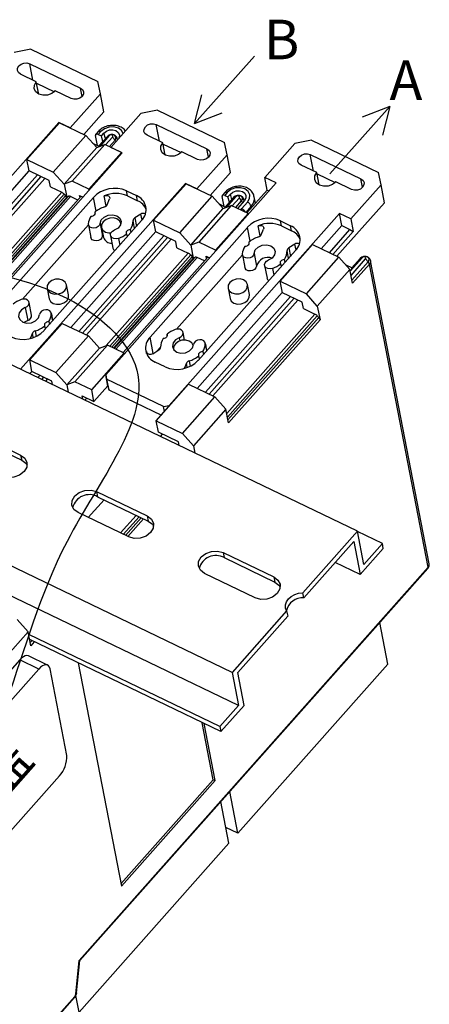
# Model space of a CAD drawing. Header units: millimetres. Extents: x 46 to 1057, y -1515 to -1121.
# Tile 24 of 63: x 319 to 370, y -1438 to -1313. Entities that reach past the tile are written whole.
import ezdxf

# ---------------------------------------------------------------- set-up
doc = ezdxf.new("R2010")
doc.units = ezdxf.units.MM
doc.styles.get("Standard").update_dxf_attribs({"font": 'arial.ttf', "height": 5})

msp = doc.modelspace()

# ---------------------------------------------------------------- linework, layer by layer
at = {"linetype": 'Continuous', "lineweight": 25}
for p, q in [((320.03, -1316.92), (317.94, -1317.33)), ((320.03, -1316.92), (328.51, -1321)), ((319.89, -1318.74), (326.29, -1321.82)), ((320.29, -1320.82), (319.89, -1318.74)), ((320.72, -1321.03), (318.72, -1320.06)), ((321.02, -1322.59), (320.72, -1321.03)), ((328.83, -1322.57), (328.51, -1321)), ((320.75, -1321.2), (323.01, -1322.29)), ((325.12, -1323.14), (323.12, -1322.18)), ((326.5, -1322.88), (326.29, -1321.82)), ((361.31, -1377.88), (246.28, -1322.51)), ((328.83, -1322.57), (325.01, -1326.87)), ((329.26, -1324.82), (328.83, -1322.57)), ((329.26, -1324.82), (326.72, -1327.69)), ((336.03, -1324.62), (333.95, -1325.03)), ((336.03, -1324.62), (344.51, -1328.7)), ((330.13, -1329.33), (333.95, -1325.03)), ((323.57, -1326.17), (302.72, -1349.67)), ((319.54, -1330.84), (323.65, -1326.21)), ((325.01, -1326.87), (323.57, -1326.17)), ((323.59, -1326.28), (323.57, -1326.17)), ((323.65, -1326.21), (326.97, -1327.81)), ((328.56, -1327.31), (328.23, -1327.68)), ((328.87, -1327.32), (328.55, -1327.69)), ((335.89, -1326.44), (342.29, -1329.52)), ((336.3, -1328.52), (335.89, -1326.44)), ((322.86, -1332.44), (326.97, -1327.81)), ((326.97, -1327.81), (328.36, -1329.35)), ((328.46, -1329.1), (328.21, -1327.82)), ((328.55, -1327.69), (328.95, -1327.88)), ((329.71, -1327.93), (328.6, -1329.18)), ((329.66, -1327.97), (328.6, -1329.17)), ((329.95, -1327.84), (328.74, -1329.21)), ((328.95, -1327.88), (329.27, -1327.51)), ((329.14, -1328.56), (328.95, -1327.88)), ((329.46, -1328.19), (329.27, -1327.51)), ((329.48, -1329.02), (330.35, -1328.03)), ((329.87, -1327.8), (329.66, -1327.97)), ((329.95, -1327.84), (329.71, -1327.93)), ((329.93, -1329.24), (330.68, -1328.4)), ((330.35, -1328.03), (330.68, -1328.4)), ((330.99, -1328.36), (330.97, -1328.25)), ((330.97, -1328.25), (330.98, -1328.38)), ((336.72, -1328.73), (334.72, -1327.77)), ((355.5, -1328.41), (353.42, -1328.83)), ((355.5, -1328.41), (363.98, -1332.49)), ((324.25, -1333.98), (328.36, -1329.35)), ((329.37, -1328.97), (325.26, -1333.6)), ((328.6, -1329.17), (327.88, -1328.82)), ((328.36, -1329.35), (329.37, -1328.97)), ((328.6, -1329.18), (328.6, -1329.17)), ((331.49, -1329.99), (329.37, -1328.97)), ((331.57, -1330.03), (330.13, -1329.33)), ((337.02, -1330.29), (336.72, -1328.73)), ((336.75, -1328.9), (339.02, -1329.99)), ((342.5, -1330.58), (342.29, -1329.52)), ((344.83, -1330.27), (344.51, -1328.7)), ((349.6, -1333.13), (353.42, -1328.83)), ((310.72, -1353.53), (331.57, -1330.03)), ((319.82, -1332.29), (319.54, -1330.84)), ((319.54, -1330.84), (322.86, -1332.44)), ((327.38, -1334.62), (331.49, -1329.99)), ((331.51, -1330.09), (331.49, -1329.99)), ((341.12, -1330.85), (339.12, -1329.88)), ((344.83, -1330.27), (341.01, -1334.57)), ((345.26, -1332.52), (344.83, -1330.27)), ((355.36, -1330.23), (361.76, -1333.32)), ((355.77, -1332.32), (355.36, -1330.23)), ((309.07, -1344.4), (319.82, -1332.28)), ((322.34, -1333.5), (319.82, -1332.29)), ((356.19, -1332.52), (354.19, -1331.56)), ((310.11, -1344.9), (320.86, -1332.79)), ((321.3, -1333), (310.56, -1345.12)), ((321.79, -1333.24), (311.05, -1345.35)), ((322.5, -1334.31), (322.34, -1333.5)), ((324.25, -1333.98), (322.86, -1332.44)), ((345.26, -1332.52), (342.72, -1335.39)), ((351.04, -1333.82), (349.6, -1333.13)), ((349.91, -1334.73), (349.6, -1333.13)), ((356.49, -1334.08), (356.19, -1332.52)), ((356.22, -1332.69), (358.49, -1333.78)), ((361.97, -1334.37), (361.76, -1333.32)), ((364.3, -1334.06), (363.98, -1332.49)), ((339.57, -1333.88), (318.72, -1357.38)), ((322.5, -1334.31), (323.93, -1335)), ((325.26, -1333.6), (324.25, -1333.98)), ((324.25, -1333.98), (324.57, -1335.64)), ((327.38, -1334.62), (325.26, -1333.6)), ((327.4, -1334.72), (327.38, -1334.62)), ((329.5, -1358.09), (351.04, -1333.82)), ((332.12, -1334.82), (333.4, -1335.43)), ((332.24, -1335.46), (332.12, -1334.82)), ((335.54, -1338.55), (339.65, -1333.92)), ((341.01, -1334.57), (339.57, -1333.88)), ((339.59, -1333.98), (339.57, -1333.88)), ((339.65, -1333.92), (342.97, -1335.51)), ((347.35, -1337.62), (349.91, -1334.73)), ((349.91, -1334.73), (350.16, -1334.82)), ((360.59, -1334.64), (358.59, -1333.68)), ((364.3, -1334.06), (360.48, -1338.36)), ((364.73, -1336.32), (364.3, -1334.06)), ((313.57, -1346.68), (323.93, -1335)), ((324.23, -1335.23), (314, -1346.77)), ((314.26, -1346.9), (324.43, -1335.44)), ((324.61, -1335.59), (314.48, -1347)), ((324.66, -1335.56), (314.5, -1347.01)), ((314.56, -1347.04), (324.8, -1335.5)), ((325.06, -1335.54), (314.77, -1347.14)), ((315.63, -1349.54), (327.95, -1335.65)), ((315.68, -1347.58), (326.41, -1335.49)), ((324.23, -1335.23), (324.43, -1335.44)), ((324.66, -1335.56), (324.8, -1335.5)), ((325.97, -1335.98), (325.06, -1335.54)), ((326.19, -1335.39), (326.63, -1335.6)), ((326.25, -1335.67), (326.19, -1335.39)), ((328.29, -1337.38), (327.95, -1335.65)), ((329.56, -1336.74), (329.31, -1335.44)), ((332.24, -1335.46), (333.52, -1336.08)), ((333.52, -1336.08), (333.4, -1335.43)), ((338.86, -1340.14), (342.97, -1335.51)), ((342.97, -1335.51), (344.36, -1337.06)), ((344.46, -1336.8), (344.21, -1335.52)), ((344.56, -1335.01), (344.24, -1335.38)), ((344.87, -1335.02), (344.55, -1335.39)), ((344.55, -1335.39), (344.95, -1335.58)), ((345.71, -1335.64), (344.6, -1336.88)), ((345.66, -1335.67), (344.6, -1336.87)), ((345.95, -1335.54), (344.74, -1336.91)), ((344.95, -1335.58), (345.27, -1335.22)), ((345.14, -1336.26), (344.95, -1335.58)), ((345.46, -1335.9), (345.27, -1335.22)), ((345.48, -1336.72), (346.35, -1335.74)), ((345.87, -1335.51), (345.66, -1335.67)), ((345.95, -1335.54), (345.71, -1335.64)), ((347.03, -1336.06), (346.16, -1337.05)), ((346.35, -1335.74), (346.68, -1336.1)), ((347, -1336.1), (346.97, -1335.95)), ((346.97, -1335.95), (346.97, -1336.13)), ((348.44, -1336.4), (348.27, -1335.56)), ((340.25, -1341.69), (344.36, -1337.06)), ((345.37, -1336.67), (341.27, -1341.3)), ((344.6, -1336.87), (343.88, -1336.52)), ((344.36, -1337.06), (345.37, -1336.67)), ((344.6, -1336.88), (344.6, -1336.87)), ((347.49, -1337.69), (345.37, -1336.67)), ((345.93, -1336.94), (346.68, -1336.1)), ((346.59, -1337.26), (346.71, -1337.07)), ((346.71, -1337.07), (347.43, -1336.26)), ((347.89, -1336.77), (347.2, -1337.55)), ((347.93, -1336.97), (347.89, -1336.77)), ((364.73, -1336.32), (358.72, -1343.09)), ((335.82, -1339.99), (335.54, -1338.55)), ((335.54, -1338.55), (338.86, -1340.14)), ((359.04, -1337.67), (337.5, -1361.95)), ((343.39, -1342.32), (347.49, -1337.69)), ((347.51, -1337.8), (347.49, -1337.69)), ((360.48, -1338.36), (359.04, -1337.67)), ((359.34, -1339.21), (359.04, -1337.67)), ((360.48, -1338.36), (360.79, -1339.97)), ((318.96, -1348.52), (327.31, -1339.12)), ((334.03, -1338.57), (321.71, -1352.46)), ((335.1, -1353.33), (347.42, -1339.44)), ((347.76, -1341.17), (347.42, -1339.44)), ((349.03, -1340.53), (348.78, -1339.23)), ((349.15, -1340.37), (349.45, -1339.65)), ((351.59, -1338.61), (352.87, -1339.23)), ((351.71, -1339.25), (351.59, -1338.61)), ((351.71, -1339.25), (352.99, -1339.87)), ((352.99, -1339.87), (352.87, -1339.23)), ((356.74, -1342.14), (359.34, -1339.21)), ((357.78, -1342.64), (360.38, -1339.71)), ((359.34, -1339.21), (360.38, -1339.71)), ((360.38, -1339.71), (360.79, -1339.97)), ((345.47, -1395.74), (230.44, -1340.37)), ((325.07, -1352.1), (335.82, -1339.98)), ((326.11, -1352.6), (336.86, -1340.49)), ((337.31, -1340.71), (326.56, -1352.82)), ((337.79, -1340.94), (327.05, -1353.05)), ((338.34, -1341.21), (335.82, -1339.99)), ((340.25, -1341.69), (338.86, -1340.14)), ((360.79, -1339.97), (358.23, -1342.86)), ((338.5, -1342.01), (338.34, -1341.21)), ((338.5, -1342.01), (339.93, -1342.7)), ((341.27, -1341.3), (340.25, -1341.69)), ((340.25, -1341.69), (340.57, -1343.34)), ((343.39, -1342.32), (341.27, -1341.3)), ((347.58, -1341.31), (347.61, -1341.46)), ((351.55, -1346.25), (355.65, -1341.62)), ((353.41, -1341.55), (352.63, -1342.04)), ((352.63, -1342.04), (352.84, -1343.12)), ((353.56, -1342.31), (353.41, -1341.55)), ((355.65, -1341.62), (358.97, -1343.22)), ((329.57, -1354.38), (339.93, -1342.7)), ((340.24, -1342.93), (330, -1354.47)), ((330.26, -1354.6), (340.43, -1343.15)), ((340.61, -1343.29), (330.49, -1354.71)), ((340.66, -1343.26), (330.5, -1354.71)), ((330.56, -1354.74), (340.8, -1343.2)), ((341.07, -1343.25), (330.78, -1354.85)), ((331.68, -1355.28), (342.41, -1343.19)), ((338.43, -1352.32), (346.78, -1342.92)), ((340.24, -1342.93), (340.43, -1343.15)), ((340.66, -1343.26), (340.8, -1343.2)), ((341.97, -1343.68), (341.07, -1343.25)), ((353.51, -1342.37), (341.18, -1356.26)), ((342.19, -1343.09), (342.63, -1343.3)), ((342.25, -1343.37), (342.19, -1343.09)), ((343.41, -1342.43), (343.39, -1342.32)), ((346.77, -1342.91), (347.08, -1344.52)), ((348.25, -1342.73), (348.56, -1344.34)), ((352.17, -1343.88), (352.09, -1343.48)), ((352.61, -1343.38), (352.42, -1342.38)), ((354.87, -1347.85), (358.97, -1343.22)), ((358.97, -1343.22), (360.36, -1344.76)), ((361.95, -1343.25), (360.41, -1344.99)), ((360.51, -1345.52), (362.35, -1343.44)), ((361.67, -1343.37), (360.6, -1344.57)), ((361.71, -1343.34), (360.61, -1344.59)), ((361.87, -1343.21), (361.67, -1343.37)), ((361.95, -1343.25), (361.71, -1343.34)), ((362.35, -1343.44), (362.68, -1343.8)), ((349.57, -1344.26), (349.89, -1345.86)), ((350.57, -1344.63), (350.73, -1345.49)), ((351.6, -1344.03), (351.68, -1344.42)), ((360.36, -1344.76), (356.25, -1349.39)), ((360.61, -1344.57), (359.88, -1344.23)), ((360.7, -1346.5), (360.36, -1344.76)), ((360.61, -1344.59), (360.6, -1344.58)), ((360.62, -1346.12), (362.68, -1343.8)), ((362.84, -1344.09), (360.7, -1346.5)), ((370.25, -1382.43), (362.84, -1344.09)), ((370.39, -1382), (362.98, -1343.66)), ((322.09, -1347.18), (322.34, -1348.46)), ((324.79, -1347.99), (324.54, -1346.7)), ((344.96, -1347.14), (345.21, -1348.43)), ((347.66, -1347.95), (347.41, -1346.67)), ((351.83, -1347.7), (351.55, -1346.25)), ((351.55, -1346.25), (354.87, -1347.85)), ((341.07, -1359.8), (351.82, -1347.69)), ((342.11, -1360.3), (352.86, -1348.19)), ((353.31, -1348.41), (342.56, -1360.52)), ((354.35, -1348.91), (351.83, -1347.7)), ((356.25, -1349.39), (354.87, -1347.85)), ((319.33, -1349.59), (319.64, -1351.2)), ((320.12, -1350.55), (319.81, -1348.94)), ((353.8, -1348.64), (343.05, -1360.75)), ((354.5, -1349.71), (354.35, -1348.91)), ((354.5, -1349.71), (355.94, -1350.4)), ((356.25, -1349.39), (356.59, -1351.13)), ((322.8, -1351.24), (322.61, -1350.28)), ((322.62, -1350.39), (322.78, -1351.26)), ((344.8, -1362.96), (355.94, -1350.4)), ((356.24, -1350.63), (344.89, -1363.43)), ((344.95, -1363.78), (356.43, -1350.85)), ((356.24, -1350.63), (356.43, -1350.85)), ((319.64, -1351.2), (319.16, -1351.48)), ((319.88, -1356.21), (323.98, -1351.58)), ((321.88, -1352.27), (321.81, -1351.88)), ((322.29, -1351.33), (322.37, -1351.72)), ((323.98, -1351.58), (327.3, -1353.17)), ((356.59, -1351.13), (345.03, -1364.16)), ((320.23, -1352.82), (319.96, -1353.48)), ((320.34, -1353.37), (320.23, -1352.82)), ((320.57, -1352.54), (320.7, -1353.22)), ((323.2, -1357.8), (327.3, -1353.17)), ((327.3, -1353.17), (328.69, -1354.72)), ((335.5, -1355.4), (335.1, -1353.33)), ((324.58, -1359.35), (328.69, -1354.72)), ((329.7, -1354.33), (325.6, -1358.96)), ((328.69, -1354.72), (329.7, -1354.33)), ((331.82, -1355.35), (329.7, -1354.33)), ((327.72, -1359.98), (331.82, -1355.35)), ((331.82, -1355.35), (331.84, -1355.46)), ((334.65, -1355.37), (334.66, -1355.15)), ((334.66, -1355.15), (334.7, -1355.32)), ((320.16, -1357.65), (319.88, -1356.21)), ((319.88, -1356.21), (323.2, -1357.8)), ((337.02, -1357.09), (335.74, -1356.47)), ((319.83, -1357.85), (319.8, -1357.89)), ((319.83, -1357.85), (319.85, -1357.92)), ((319.89, -1357.94), (320.15, -1357.65)), ((322.68, -1358.87), (320.16, -1357.65)), ((320.93, -1358.44), (321.19, -1358.15)), ((321.64, -1358.37), (321.38, -1358.66)), ((324.58, -1359.35), (323.2, -1357.8)), ((322.12, -1358.6), (321.87, -1358.89)), ((322.76, -1359.32), (322.68, -1358.87)), ((325.6, -1358.96), (324.58, -1359.35)), ((324.58, -1359.35), (324.76, -1360.28)), ((327.72, -1359.98), (325.6, -1358.96)), ((328, -1361.46), (329.77, -1359.47)), ((335.88, -1363.91), (339.98, -1359.28)), ((339.98, -1359.28), (343.31, -1360.88)), ((326.52, -1360.75), (328, -1361.46)), ((326.6, -1361.17), (326.52, -1360.75)), ((328, -1361.46), (327.72, -1359.98)), ((339.2, -1365.51), (343.31, -1360.88)), ((343.31, -1360.88), (344.69, -1362.42)), ((326.87, -1361.3), (327.11, -1361.03)), ((337.5, -1361.95), (337.53, -1362.05)), ((344.69, -1362.42), (340.58, -1367.05)), ((345.03, -1364.16), (344.69, -1362.42)), ((336.16, -1365.36), (335.88, -1363.91)), ((335.88, -1363.91), (339.2, -1365.51)), ((312.34, -1365.16), (318.74, -1368.24)), ((312.47, -1365.8), (318.87, -1368.88)), ((338.68, -1366.57), (336.16, -1365.36)), ((336.65, -1365.59), (336.39, -1365.88)), ((340.58, -1367.05), (339.2, -1365.51)), ((338.76, -1367.02), (338.68, -1366.57)), ((340.58, -1367.05), (340.76, -1367.99)), ((318.74, -1368.24), (318.87, -1368.88)), ((328.34, -1372.86), (334.74, -1375.94)), ((328.34, -1372.86), (328.47, -1373.51)), ((329.28, -1373.9), (327.29, -1376.13)), ((328.47, -1373.51), (334.87, -1376.59)), ((332.4, -1378.59), (326, -1375.51)), ((331.37, -1378.09), (333.35, -1375.86)), ((333.71, -1376.03), (331.72, -1378.26)), ((331.99, -1378.39), (333.97, -1376.16)), ((334.26, -1376.3), (332.28, -1378.53)), ((334.74, -1375.94), (334.87, -1376.59)), ((346.28, -1399.92), (300.71, -1377.99)), ((361.31, -1377.88), (354.41, -1385.66)), ((362.12, -1382.06), (361.31, -1377.88)), ((364.47, -1379.41), (361.32, -1377.9)), ((354.53, -1386.3), (360.85, -1379.18)), ((360.85, -1379.18), (361.66, -1383.36)), ((364.47, -1379.41), (362.12, -1382.06)), ((364.59, -1380.06), (364.47, -1379.41)), ((344.34, -1380.56), (350.75, -1383.65)), ((344.34, -1380.56), (344.47, -1381.21)), ((361.66, -1383.36), (364.59, -1380.06)), ((344.47, -1381.21), (350.87, -1384.29)), ((361.66, -1383.36), (358.49, -1381.84)), ((326.15, -1432.14), (370.25, -1382.43)), ((326.23, -1432.16), (370.23, -1382.57)), ((348.4, -1386.29), (342, -1383.21)), ((350.75, -1383.65), (350.87, -1384.29)), ((354.53, -1386.3), (354.41, -1385.66)), ((352.37, -1387.95), (345.47, -1395.74)), ((352.37, -1387.95), (352.5, -1388.6)), ((318.3, -1389.05), (319.69, -1390.6)), ((346.18, -1395.72), (352.5, -1388.6)), ((365.15, -1394.68), (364.14, -1389.43)), ((319.69, -1390.6), (315.58, -1395.23)), ((320.03, -1392.34), (319.69, -1390.6)), ((343.93, -1402.57), (319.76, -1390.93)), ((344.05, -1403.21), (319.88, -1391.57)), ((319.91, -1391.58), (319.89, -1391.61)), ((319.95, -1391.96), (320.17, -1391.71)), ((320.46, -1391.85), (320.03, -1392.34)), ((326.03, -1394.53), (331.48, -1422.76)), ((345.47, -1395.74), (346.28, -1399.92)), ((346.99, -1399.9), (346.18, -1395.72)), ((365.15, -1394.68), (346.2, -1416.05)), ((346.28, -1399.92), (343.93, -1402.57)), ((344.05, -1403.21), (346.99, -1399.9)), ((343.1, -1409.29), (341.71, -1402.08)), ((343.34, -1409.4), (341.95, -1402.19)), ((343.93, -1402.57), (344.05, -1403.21)), ((331.42, -1422.45), (343.1, -1409.29)), ((331.48, -1422.76), (343.34, -1409.4)), ((343.1, -1409.29), (343.34, -1409.4)), ((346.2, -1416.05), (345.18, -1410.8)), ((345.08, -1417.3), (344.07, -1412.05)), ((346.2, -1416.05), (344.7, -1415.33)), ((345.08, -1417.3), (326.13, -1438.67)), ((325.72, -1436.39), (326.15, -1432.14)), ((325.82, -1436.25), (326.23, -1432.16)), ((308.17, -1456.44), (325.56, -1436.84)), ((308.19, -1456.3), (325.59, -1436.7)), ((326.13, -1438.67), (325.73, -1436.58)), ((325.82, -1436.25), (325.82, -1436.27))]:
    msp.add_line(p, q, dxfattribs=at)
at = {"color": 1, "linetype": 'Continuous', "lineweight": 25}
for p, q in [((340.71, -1326.3), (348.29, -1317.78)), ((365.41, -1324.14), (357.85, -1332.69)), ((329.68, -1336.58), (329.98, -1335.85)), ((328.11, -1337.52), (328.14, -1337.66)), ((333.94, -1337.76), (333.16, -1338.25)), ((333.16, -1338.25), (333.37, -1339.33)), ((334.09, -1338.51), (333.94, -1337.76)), ((327.3, -1339.11), (327.61, -1340.72)), ((328.78, -1338.94), (329.09, -1340.55)), ((328.96, -1339.44), (329.21, -1340.72)), ((331.42, -1339.02), (331.41, -1338.96)), ((332.7, -1340.08), (332.62, -1339.69)), ((333.14, -1339.58), (332.95, -1338.59)), ((329.09, -1340.55), (329.13, -1340.35)), ((330.1, -1340.46), (330.41, -1342.07)), ((331.1, -1340.84), (331.26, -1341.7)), ((332.13, -1340.24), (332.21, -1340.63)), ((337.28, -1353.1), (337.25, -1352.95)), ((338.8, -1353.39), (338.88, -1353.79)), ((339.47, -1353.69), (339.28, -1352.73)), ((335.95, -1355.11), (336.44, -1354.57)), ((340.56, -1354.47), (340.55, -1354.4)), ((342.27, -1355.03), (342.08, -1354.08)), ((342.09, -1354.19), (342.25, -1355.05)), ((335.44, -1355.43), (336.23, -1354.94)), ((338.09, -1354.88), (338.1, -1354.92)), ((341.35, -1356.07), (341.28, -1355.67)), ((341.76, -1355.13), (341.84, -1355.52)), ((339.7, -1356.61), (339.43, -1357.28)), ((339.81, -1357.16), (339.7, -1356.61)), ((340.04, -1356.34), (340.17, -1357.01)), ((329.5, -1358.09), (329.61, -1358.62)), ((329.78, -1359.51), (329.5, -1358.09)), ((336.81, -1362.08), (329.61, -1358.62)), ((329.61, -1358.62), (329.87, -1359.97)), ((329.78, -1359.51), (329.87, -1359.97)), ((329.87, -1359.97), (336.53, -1363.17)), ((336.81, -1362.08), (337.5, -1361.95)), ((336.93, -1362.72), (336.81, -1362.08)), ((318.63, -1394.15), (299.44, -1415.78)), ((321.03, -1395.3), (318.63, -1394.15)), ((322.14, -1394.79), (319.74, -1393.63)), ((321.03, -1395.3), (301.84, -1416.93)), ((324.56, -1406.21), (322.45, -1395.27)), ((304.45, -1430.45), (323.64, -1408.82))]:
    msp.add_line(p, q, dxfattribs=at)
at = {"color": 1}
for p, q in [((340.71, -1326.3), (341.64, -1322.66)), ((365.41, -1324.14), (361.9, -1325.5)), ((365.41, -1324.14), (364.49, -1327.79)), ((340.71, -1326.3), (344.22, -1324.95))]:
    msp.add_line(p, q, dxfattribs=at)
at = {"linetype": 'Continuous', "lineweight": 25, "flags": 128}
for points in [[(318.72, -1320.06), (318.46, -1319.86), (318.32, -1319.6), (318.34, -1319.3), (318.5, -1319.02), (318.79, -1318.79), (319.15, -1318.66), (319.54, -1318.64), (319.89, -1318.74)], [(323.12, -1322.18), (322.69, -1322.52), (322.14, -1322.71), (321.56, -1322.74), (321.04, -1322.6), (320.65, -1322.3), (320.45, -1321.9), (320.47, -1321.45), (320.72, -1321.03)], [(326.29, -1321.82), (326.55, -1322.02), (326.69, -1322.29), (326.67, -1322.58), (326.51, -1322.87), (326.22, -1323.09), (325.86, -1323.22), (325.47, -1323.24), (325.12, -1323.14)], [(328.56, -1327.31), (328.56, -1327.3), (328.6, -1327.28), (328.66, -1327.27), (328.72, -1327.27), (328.79, -1327.29), (328.87, -1327.32)], [(331.7, -1327.56), (331.51, -1327.2), (331.09, -1326.88), (330.53, -1326.72), (329.91, -1326.75), (329.33, -1326.96), (328.87, -1327.32)], [(329.27, -1327.51), (329.58, -1327.27), (329.98, -1327.12), (330.41, -1327.1), (330.79, -1327.21), (331.08, -1327.43), (331.23, -1327.72), (331.21, -1328.05), (331.16, -1328.18)], [(334.72, -1327.77), (334.46, -1327.57), (334.33, -1327.3), (334.34, -1327), (334.51, -1326.72), (334.79, -1326.49), (335.16, -1326.36), (335.54, -1326.35), (335.89, -1326.44)], [(328.55, -1327.69), (328.47, -1327.65), (328.4, -1327.64), (328.33, -1327.63), (328.28, -1327.64), (328.24, -1327.67), (328.21, -1327.71), (328.2, -1327.76), (328.21, -1327.82)], [(330.68, -1328.4), (330.77, -1328.23), (330.78, -1328.05), (330.7, -1327.89), (330.55, -1327.77), (330.34, -1327.71), (330.1, -1327.72), (329.88, -1327.8), (329.71, -1327.93)], [(330.35, -1328.03), (330.39, -1327.96), (330.39, -1327.89), (330.36, -1327.82), (330.3, -1327.77), (330.21, -1327.75), (330.11, -1327.75), (330.02, -1327.79), (329.95, -1327.84)], [(339.12, -1329.88), (338.69, -1330.22), (338.15, -1330.42), (337.57, -1330.44), (337.04, -1330.3), (336.65, -1330), (336.45, -1329.6), (336.47, -1329.15), (336.72, -1328.73)], [(342.29, -1329.52), (342.56, -1329.72), (342.69, -1329.99), (342.67, -1330.29), (342.51, -1330.57), (342.22, -1330.79), (341.86, -1330.92), (341.47, -1330.94), (341.12, -1330.85)], [(354.19, -1331.56), (353.93, -1331.36), (353.8, -1331.09), (353.81, -1330.79), (353.98, -1330.51), (354.26, -1330.29), (354.63, -1330.16), (355.01, -1330.14), (355.36, -1330.23)], [(358.59, -1333.68), (358.16, -1334.01), (357.62, -1334.21), (357.04, -1334.24), (356.51, -1334.09), (356.12, -1333.79), (355.92, -1333.39), (355.94, -1332.94), (356.19, -1332.52)], [(361.76, -1333.32), (362.03, -1333.51), (362.16, -1333.78), (362.14, -1334.08), (361.98, -1334.36), (361.69, -1334.59), (361.33, -1334.72), (360.94, -1334.74), (360.59, -1334.64)], [(347.43, -1336.26), (347.69, -1335.8), (347.72, -1335.33), (347.51, -1334.9), (347.09, -1334.58), (346.53, -1334.43), (345.91, -1334.46), (345.33, -1334.67), (344.87, -1335.02)], [(345.27, -1335.22), (345.58, -1334.97), (345.98, -1334.83), (346.41, -1334.81), (346.8, -1334.91), (347.08, -1335.13), (347.23, -1335.43), (347.21, -1335.75), (347.03, -1336.06)], [(344.55, -1335.39), (344.47, -1335.36), (344.4, -1335.34), (344.34, -1335.34), (344.28, -1335.35), (344.24, -1335.37), (344.22, -1335.41), (344.21, -1335.46), (344.21, -1335.52)], [(344.56, -1335.01), (344.57, -1335.01), (344.61, -1334.98), (344.66, -1334.97), (344.72, -1334.98), (344.79, -1334.99), (344.87, -1335.02)], [(346.68, -1336.1), (346.78, -1335.93), (346.79, -1335.75), (346.71, -1335.59), (346.55, -1335.47), (346.34, -1335.41), (346.1, -1335.42), (345.88, -1335.5), (345.71, -1335.64)], [(346.35, -1335.74), (346.39, -1335.67), (346.4, -1335.59), (346.36, -1335.52), (346.3, -1335.48), (346.21, -1335.45), (346.11, -1335.46), (346.02, -1335.49), (345.95, -1335.54)], [(348.78, -1339.23), (348.92, -1339.19), (349.06, -1339.19), (349.19, -1339.21), (349.31, -1339.26), (349.4, -1339.34), (349.45, -1339.43), (349.47, -1339.54), (349.45, -1339.65)], [(347.58, -1341.31), (347.61, -1341.4), (347.6, -1341.49), (347.57, -1341.58), (347.51, -1341.67), (347.43, -1341.74), (347.33, -1341.8), (347.21, -1341.84), (347.09, -1341.86)], [(348.25, -1342.73), (348.4, -1342.3), (348.77, -1341.93), (349.29, -1341.7), (349.86, -1341.64), (350.38, -1341.78), (350.76, -1342.08), (350.93, -1342.49), (350.85, -1342.93), (350.54, -1343.32), (350.05, -1343.6)], [(348.25, -1342.73), (348.18, -1342.95), (348.01, -1343.15), (347.76, -1343.28), (347.48, -1343.34), (347.19, -1343.31), (346.96, -1343.19), (346.81, -1343.02), (346.77, -1342.8)], [(351.6, -1344.03), (351.58, -1343.94), (351.58, -1343.85), (351.61, -1343.76), (351.67, -1343.67), (351.75, -1343.6), (351.86, -1343.54), (351.97, -1343.5), (352.09, -1343.48)], [(362.68, -1343.8), (362.78, -1343.63), (362.79, -1343.45), (362.71, -1343.29), (362.55, -1343.17), (362.34, -1343.11), (362.1, -1343.12), (361.89, -1343.2), (361.71, -1343.34)], [(362.35, -1343.44), (362.39, -1343.37), (362.4, -1343.29), (362.36, -1343.23), (362.3, -1343.18), (362.21, -1343.15), (362.11, -1343.16), (362.02, -1343.19), (361.95, -1343.25)], [(348.56, -1344.34), (348.49, -1344.56), (348.32, -1344.76), (348.07, -1344.89), (347.79, -1344.95), (347.5, -1344.92), (347.27, -1344.8), (347.12, -1344.62), (347.08, -1344.52)], [(350.57, -1344.63), (350.28, -1344.69), (350, -1344.66), (349.76, -1344.54), (349.61, -1344.37), (349.57, -1344.15), (349.64, -1343.93), (349.81, -1343.73), (350.05, -1343.6)], [(362.98, -1343.65), (362.96, -1343.88), (362.84, -1344.09)], [(322.32, -1346.46), (322.11, -1346.81), (322.09, -1347.18), (322.26, -1347.52), (322.58, -1347.77), (323.02, -1347.89), (323.51, -1347.86), (323.96, -1347.7), (324.32, -1347.42), (324.52, -1347.07), (324.54, -1346.7), (324.38, -1346.36), (324.05, -1346.11), (323.61, -1345.99), (323.13, -1346.01), (322.67, -1346.18), (322.32, -1346.46)], [(345.19, -1346.42), (344.98, -1346.77), (344.96, -1347.15), (345.12, -1347.48), (345.45, -1347.73), (345.89, -1347.85), (346.37, -1347.83), (346.83, -1347.66), (347.19, -1347.38), (347.39, -1347.03), (347.41, -1346.66), (347.25, -1346.32), (346.92, -1346.08), (346.48, -1345.95), (346, -1345.98), (345.54, -1346.14), (345.19, -1346.42)], [(319.33, -1349.59), (319.58, -1349.46), (319.75, -1349.26), (319.82, -1349.04), (319.77, -1348.82), (319.62, -1348.65), (319.39, -1348.54), (319.1, -1348.51), (318.82, -1348.56)], [(322.34, -1348.46), (322.34, -1348.47), (322.51, -1348.81), (322.83, -1349.05), (323.27, -1349.17), (323.75, -1349.15), (324.21, -1348.99), (324.57, -1348.71), (324.77, -1348.35), (324.79, -1347.99)], [(345.21, -1348.43), (345.21, -1348.43), (345.37, -1348.77), (345.7, -1349.02), (346.14, -1349.14), (346.62, -1349.11), (347.08, -1348.95), (347.43, -1348.67), (347.64, -1348.32), (347.66, -1347.95)], [(319.33, -1349.59), (318.85, -1349.87), (318.54, -1350.26), (318.46, -1350.71), (318.62, -1351.11), (319, -1351.41), (319.52, -1351.55), (320.1, -1351.5), (320.62, -1351.26), (320.98, -1350.9), (321.13, -1350.46)], [(322.62, -1350.39), (322.57, -1350.18), (322.42, -1350), (322.19, -1349.88), (321.91, -1349.85), (321.62, -1349.91), (321.37, -1350.04), (321.2, -1350.24), (321.13, -1350.46)], [(321.81, -1351.88), (321.78, -1351.79), (321.78, -1351.7), (321.81, -1351.61), (321.87, -1351.52), (321.96, -1351.45), (322.06, -1351.39), (322.17, -1351.35), (322.29, -1351.33)], [(318.74, -1368.24), (319.27, -1368.64), (319.53, -1369.17), (319.5, -1369.77), (319.17, -1370.33), (318.6, -1370.78), (317.87, -1371.04), (317.1, -1371.08), (316.39, -1370.89)], [(318.87, -1368.88), (319.39, -1369.28), (319.55, -1369.51)], [(326, -1375.51), (325.47, -1375.11), (325.21, -1374.58), (325.24, -1373.98), (325.57, -1373.41), (326.14, -1372.97), (326.87, -1372.7), (327.64, -1372.67), (328.34, -1372.86)], [(334.74, -1375.94), (335.27, -1376.34), (335.53, -1376.88), (335.5, -1377.47), (335.17, -1378.04), (334.6, -1378.48), (333.87, -1378.75), (333.1, -1378.78), (332.4, -1378.59)], [(334.87, -1376.59), (335.39, -1376.98), (335.55, -1377.22)], [(342, -1383.21), (341.47, -1382.81), (341.21, -1382.28), (341.24, -1381.68), (341.57, -1381.12), (342.14, -1380.67), (342.87, -1380.41), (343.64, -1380.37), (344.34, -1380.56)], [(370.25, -1382.43), (370.38, -1382.22), (370.39, -1382)], [(350.75, -1383.65), (351.27, -1384.04), (351.53, -1384.58), (351.5, -1385.17), (351.17, -1385.74), (350.6, -1386.19), (349.87, -1386.45), (349.1, -1386.49), (348.4, -1386.29)], [(350.87, -1384.29), (351.39, -1384.68), (351.55, -1384.92)], [(352.37, -1387.95), (352.23, -1387.58), (352.22, -1387.19), (352.34, -1386.79), (352.59, -1386.42), (352.95, -1386.11), (353.39, -1385.86), (353.89, -1385.71), (354.41, -1385.66)], [(325.56, -1436.84), (325.57, -1436.82), (325.57, -1436.82)], [(325.82, -1436.27), (325.82, -1436.27), (325.81, -1436.3), (325.79, -1436.32), (325.77, -1436.35), (325.75, -1436.37), (325.72, -1436.39)]]:
    msp.add_lwpolyline(points, dxfattribs=at)
at = {"color": 1, "linetype": 'Continuous', "lineweight": 25, "flags": 128}
for points in [[(329.31, -1335.44), (329.45, -1335.4), (329.59, -1335.39), (329.72, -1335.42), (329.84, -1335.47), (329.93, -1335.54), (329.98, -1335.64), (330, -1335.74), (329.98, -1335.85)], [(328.11, -1337.52), (328.13, -1337.61), (328.13, -1337.7), (328.1, -1337.79), (328.04, -1337.88), (327.96, -1337.95), (327.86, -1338.01), (327.74, -1338.05), (327.62, -1338.07)], [(328.78, -1338.94), (328.93, -1338.5), (329.3, -1338.13), (329.82, -1337.9), (330.39, -1337.85), (330.91, -1337.99), (331.29, -1338.28), (331.46, -1338.69), (331.38, -1339.13), (331.07, -1339.53), (330.58, -1339.81)], [(331.42, -1339.03), (331.41, -1338.96), (331.24, -1338.62), (330.92, -1338.37), (330.48, -1338.25), (330, -1338.28), (329.54, -1338.44), (329.18, -1338.72)], [(328.78, -1338.94), (328.71, -1339.16), (328.54, -1339.35), (328.29, -1339.49), (328, -1339.55), (327.72, -1339.51), (327.49, -1339.4), (327.34, -1339.22), (327.3, -1339.01)], [(329.18, -1338.72), (328.98, -1339.07), (328.96, -1339.44), (329.12, -1339.78), (329.45, -1340.03), (329.89, -1340.15), (330.15, -1340.15)], [(331.1, -1340.84), (330.81, -1340.89), (330.53, -1340.86), (330.29, -1340.75), (330.14, -1340.57), (330.1, -1340.36), (330.16, -1340.14), (330.34, -1339.94), (330.58, -1339.81)], [(332.13, -1340.24), (332.11, -1340.15), (332.11, -1340.06), (332.14, -1339.97), (332.2, -1339.88), (332.28, -1339.81), (332.39, -1339.75), (332.5, -1339.71), (332.62, -1339.69)], [(329.09, -1340.55), (329.02, -1340.77), (328.85, -1340.96), (328.6, -1341.1), (328.32, -1341.15), (328.03, -1341.12), (327.8, -1341.01), (327.65, -1340.83), (327.61, -1340.72)], [(337.25, -1352.95), (337.28, -1353.04), (337.27, -1353.13), (337.24, -1353.23), (337.18, -1353.31), (337.1, -1353.39), (337, -1353.44), (336.88, -1353.48), (336.76, -1353.5)], [(338.8, -1353.39), (338.32, -1353.66), (338.01, -1354.06), (337.93, -1354.5), (338.09, -1354.91), (338.47, -1355.21), (338.99, -1355.34), (339.57, -1355.29), (340.09, -1355.06), (340.45, -1354.69), (340.6, -1354.25)], [(338.8, -1353.39), (339.05, -1353.25), (339.22, -1353.06), (339.29, -1352.83), (339.24, -1352.62), (339.09, -1352.44), (338.86, -1352.33), (338.57, -1352.3), (338.29, -1352.36)], [(340.56, -1354.48), (340.54, -1354.4), (340.38, -1354.06), (340.05, -1353.82), (339.61, -1353.69), (339.13, -1353.72), (338.68, -1353.88), (338.32, -1354.16)], [(342.09, -1354.19), (342.04, -1353.97), (341.89, -1353.79), (341.66, -1353.68), (341.38, -1353.65), (341.09, -1353.7), (340.84, -1353.84), (340.67, -1354.03), (340.6, -1354.25)], [(335.44, -1355.43), (335.32, -1355.49), (335.18, -1355.52), (335.04, -1355.52), (334.91, -1355.49), (334.8, -1355.43), (334.71, -1355.35), (334.67, -1355.25), (334.66, -1355.15)], [(341.28, -1355.67), (341.25, -1355.58), (341.25, -1355.49), (341.28, -1355.4), (341.34, -1355.31), (341.43, -1355.24), (341.53, -1355.18), (341.64, -1355.14), (341.76, -1355.13)], [(319.74, -1393.63), (319.71, -1393.62), (319.53, -1393.59), (319.32, -1393.63), (319.1, -1393.74), (318.86, -1393.92), (318.63, -1394.15)], [(322.45, -1395.27), (322.38, -1395.04), (322.27, -1394.88), (322.11, -1394.78), (321.93, -1394.75), (321.72, -1394.79), (321.5, -1394.9), (321.26, -1395.07), (321.03, -1395.3)]]:
    msp.add_lwpolyline(points, dxfattribs=at)
at = {"linetype": 'Continuous', "lineweight": 25}
for centre, radius, start, end in [((329.75, -1328.04), 0.118, 110.0443, 138.0385), ((330.09, -1328.94), 0.796, 26.802, 42.6379), ((330.62, -1338.19), 3.69, 66.1419, 136.3946), ((323.48, -1335.9), 1, 41.7025, 63.448), ((323.87, -1335.96), 0.762, 24.4775, 42.91), ((324.7, -1335.67), 0.118, 110.0862, 137.9966), ((324.88, -1335.85), 0.36, 59.1403, 102.8609), ((330.75, -1338.84), 3.69, 66.1975, 112.9984), ((332.68, -1337.21), 1.92, 314.8543, 68.1756), ((332.67, -1338.02), 2.12, 23.3758, 66.2326), ((345.75, -1335.75), 0.118, 110.0862, 137.9966), ((346.93, -1335.8), 1.37, 314.8905, 11.258), ((346.12, -1336.62), 0.758, 24.0711, 42.9348), ((346.31, -1337.91), 0.921, 24.5676, 64.6253), ((347.07, -1337.05), 0.868, 18.4736, 65.4197), ((350.09, -1341.98), 3.69, 66.1419, 136.3946), ((350.22, -1342.63), 3.69, 66.1977, 112.9982), ((352.15, -1341.01), 1.92, 314.8549, 68.1753), ((349.77, -1343.92), 3.4, 106.2674, 130.0895), ((348.69, -1340.15), 0.513, 284.3291, 334.5802), ((352.14, -1341.81), 2.12, 23.3759, 66.2325), ((348.7, -1342.94), 1.94, 146.0192, 175.7392), ((352.82, -1342.39), 0.399, 118.3555, 178.1489), ((353.74, -1342.07), 0.611, 65.1686, 122.6755), ((339.49, -1343.6), 1, 41.7014, 63.4482), ((339.87, -1343.66), 0.763, 24.4872, 42.9035), ((340.7, -1343.37), 0.117, 110.0207, 138.062), ((340.88, -1343.56), 0.36, 59.1403, 102.8609), ((350.01, -1344.72), 1.49, 69.175, 165.415), ((350.53, -1342.42), 1.89, 325.7518, 1.1173), ((361.75, -1343.45), 0.117, 110.0207, 138.062), ((349.44, -1341.48), 3.35, 289.615, 310.2142), ((362.22, -1344.25), 0.642, 14.8526, 44.304), ((350.37, -1345.75), 0.498, 192.7669, 239.5826), ((319.94, -1351.72), 3.35, 109.6167, 130.2136), ((319.5, -1350.6), 0.62, 282.8711, 4.8915), ((320.68, -1350.25), 1.94, 326.0178, 355.7406), ((355.49, -1351.3), 1.01, 41.7028, 63.4476), ((355.97, -1351.3), 0.642, 14.8526, 44.304), ((319.61, -1349.28), 3.4, 286.2681, 310.0897), ((319.04, -1349.92), 3.69, 246.1422, 316.3946), ((320.69, -1353.04), 0.513, 104.3217, 154.5876), ((336.45, -1354.69), 1.92, 134.8543, 248.1759), ((338.51, -1353.71), 3.69, 246.1424, 316.3941), ((327.42, -1375.42), 2.18, 61.4002, 165.6246), ((343.43, -1383.12), 2.18, 61.4002, 165.6246), ((370.1, -1382.48), 0.158, 322.8637, 15.9653), ((354.36, -1388.38), 2.08, 85.2861, 166.1813), ((325.42, -1436.74), 0.173, 331.6533, 14.3769), ((325.15, -1436.31), 0.582, 319.0367, 352.566)]:
    msp.add_arc(centre, radius, start, end, dxfattribs=at)
at = {"color": 1, "linetype": 'Continuous', "lineweight": 25}
for centre, radius, start, end in [((330.3, -1340.12), 3.4, 106.2681, 130.0897), ((329.22, -1336.36), 0.513, 284.3217, 334.5876), ((329.23, -1339.15), 1.94, 146.0192, 175.7392), ((333.35, -1338.6), 0.399, 118.3491, 178.1552), ((334.27, -1338.28), 0.611, 65.1673, 122.6769), ((331.06, -1338.63), 1.89, 325.7516, 1.1162), ((330.2, -1340.4), 1.04, 197.8529, 275.2196), ((329.97, -1337.68), 3.35, 289.6157, 310.2145), ((330.9, -1341.96), 0.498, 192.7634, 239.5861), ((338.33, -1354.57), 1.89, 145.7518, 181.1173), ((339.41, -1355.51), 3.35, 109.6167, 130.2136), ((336.04, -1354.59), 0.399, 298.3577, 358.1467), ((338.89, -1354.74), 0.811, 134.8187, 192.9969), ((340.15, -1354.04), 1.94, 326.0181, 355.7418), ((339.08, -1353.07), 3.4, 286.2674, 310.0895), ((340.16, -1356.83), 0.513, 104.3271, 154.5823), ((321.04, -1406.43), 3.53, 317.4038, 3.5706)]:
    msp.add_arc(centre, radius, start, end, dxfattribs=at)
at = {"linetype": 'Continuous', "lineweight": 25}
for centre, major_axis, ratio, start_param, end_param in [((327.72, -1329.85), (0.88, 0.678), 0.239147, 6.006445, 6.253646), ((343.72, -1337.56), (0.88, 0.678), 0.239147, 6.006445, 6.253646), ((359.72, -1345.26), (0.88, 0.678), 0.239147, 5.385768, 6.253646), ((325.75, -1431.95), (0.481, -0.211), 0.056004, 5.718045, 6.265087)]:
    msp.add_ellipse(centre, major_axis=major_axis, ratio=ratio, start_param=start_param, end_param=end_param, dxfattribs=at)
for points, knots in [([(331.97, -1327.26), (331.96, -1327.22), (331.84, -1327.01), (331.43, -1326.76), (330.81, -1326.54), (330.09, -1326.52), (329.37, -1326.7), (328.86, -1327), (328.63, -1327.24), (328.56, -1327.31)], [0, 0, 0, 0, 0.033285, 0.200968, 0.374113, 0.553001, 0.735018, 0.919429, 1, 1, 1, 1]), ([(330.96, -1328.25), (330.96, -1328.21), (330.94, -1328.1), (330.83, -1327.93), (330.64, -1327.78), (330.41, -1327.7), (330.14, -1327.7), (329.95, -1327.74), (329.87, -1327.8), (329.87, -1327.8)], [0, 0, 0, 0, 0.080773, 0.255157, 0.42348, 0.597957, 0.788015, 0.997095, 1, 1, 1, 1]), ([(348.24, -1335.54), (348.24, -1335.48), (348.22, -1335.23), (347.94, -1334.84), (347.45, -1334.45), (346.81, -1334.24), (346.09, -1334.22), (345.38, -1334.4), (344.86, -1334.7), (344.63, -1334.94), (344.56, -1335.01)], [0, 0, 0, 0, 0.041621, 0.184236, 0.325736, 0.471842, 0.622799, 0.776395, 0.93201, 1, 1, 1, 1]), ([(346.96, -1335.95), (346.96, -1335.92), (346.94, -1335.8), (346.83, -1335.63), (346.64, -1335.49), (346.41, -1335.4), (346.14, -1335.4), (345.95, -1335.44), (345.87, -1335.5), (345.87, -1335.51)], [0, 0, 0, 0, 0.080767, 0.255161, 0.423485, 0.597963, 0.788013, 0.997095, 1, 1, 1, 1]), ([(362.97, -1343.66), (362.96, -1343.62), (362.94, -1343.5), (362.83, -1343.34), (362.65, -1343.19), (362.41, -1343.1), (362.14, -1343.11), (361.95, -1343.15), (361.87, -1343.21), (361.87, -1343.21)], [0, 0, 0, 0, 0.080767, 0.255161, 0.423475, 0.597963, 0.788013, 0.997095, 1, 1, 1, 1]), ([(370.23, -1382.57), (370.28, -1382.5), (370.37, -1382.37), (370.42, -1382.16), (370.39, -1382.05), (370.38, -1382.01)], [0, 0, 0, 0, 0.412033, 0.805181, 1, 1, 1, 1]), ([(325.57, -1436.82), (325.6, -1436.78), (325.66, -1436.71), (325.74, -1436.56), (325.79, -1436.41), (325.81, -1436.32), (325.82, -1436.27)], [0, 0, 0, 0, 0.248549, 0.49807, 0.748558, 1, 1, 1, 1])]:
    msp.add_open_spline(points, degree=3, knots=knots, dxfattribs=at)
at = {"color": 2}
msp.add_open_spline([(288.63, -1357.03), (270.35, -1380.27), (250.63, -1405.35), (280.78, -1423.38), (316.49, -1420.57), (317.98, -1383.93), (342.68, -1354.77), (307, -1339.08), (294.28, -1351.51), (288.63, -1357.03)], degree=3, knots=[0, 0, 0, 0, 61.947554, 66.854133, 102.618183, 142.363656, 165.750044, 194.154007, 216.843264, 216.843264, 216.843264, 216.843264], dxfattribs=at)

# ---------------------------------------------------------------- texts
at = {"color": 1, "char_height": 5, "attachment_point": 1}
for s, insert in [('{\\fArial|b0|i0|c0|p34;B}', (349.49, -1313.18)), ('{\\fArial|b0|i0|c0|p34;A}', (365.38, -1318.33))]:
    msp.add_mtext_dynamic_manual_height_columns(s, width=5, gutter_width=17.5, heights=[3.5], dxfattribs=dict(at, insert=insert))
at = {"color": 1, "insert": (303.32, -1418.96), "char_height": 5, "attachment_point": 1, "rotation": 48.5852}
msp.add_mtext_dynamic_manual_height_columns('{\\fSimSun|b0|i0|c134|p2;保护盖}', width=23.1494, gutter_width=17.5, heights=[3.5], dxfattribs=at)

doc.saveas('drawing.dxf')
